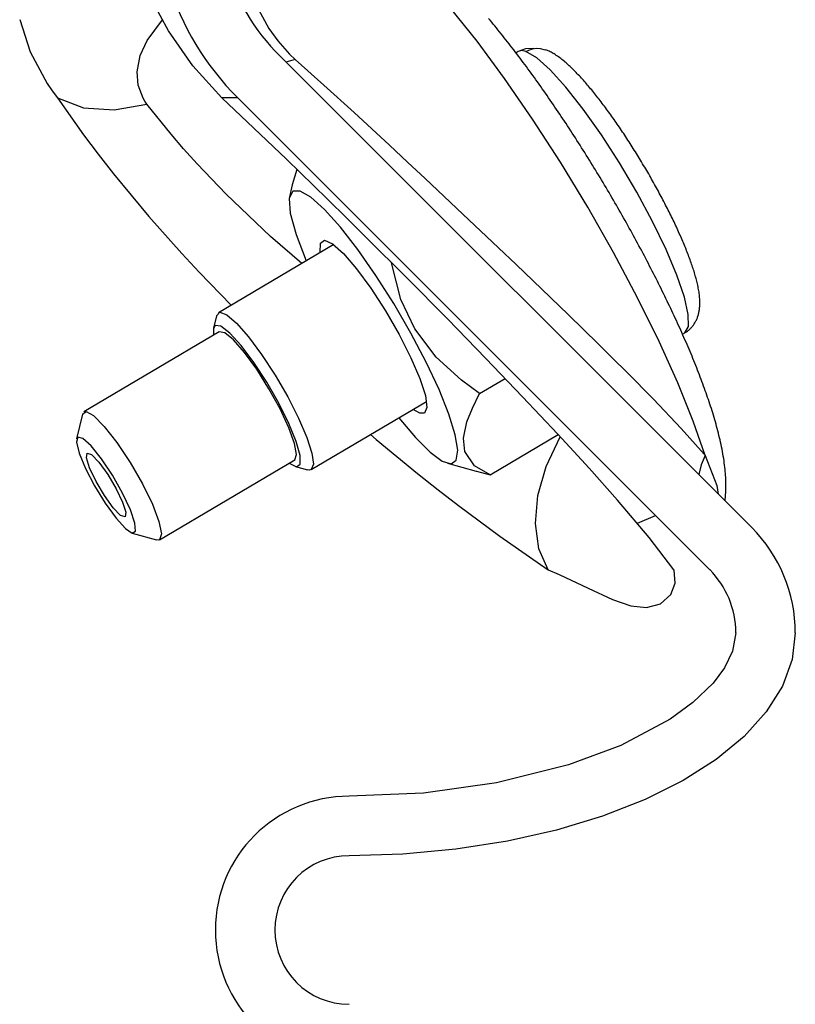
# Model space of a CAD drawing. Extents: x -1276 to 451, y 2026 to 3394.
# Tile 63 of 104: x -536.31 to -535.01, y 3187.42 to 3189.08. Entities that reach past the tile are written whole.
import ezdxf

# ---------------------------------------------------------------- set-up
doc = ezdxf.new("R2010")
doc.units = 0
doc.header["$MEASUREMENT"] = 0
doc.layers.add('SPILL-BUCKET', color=1, linetype='CONTINUOUS')

msp = doc.modelspace()

# ---------------------------------------------------------------- linework, layer by layer
at = {"layer": 'SPILL-BUCKET', "color": 8, "linetype": 'Continuous'}
for p, q in [((-536.06033, 3189.06081), (-536.08824, 3189.11304)), ((-535.91297, 3189.10402), (-535.89184, 3189.06501)), ((-535.54182, 3189.04364), (-535.58623, 3189.09911)), ((-536.31018, 3189.07986), (-536.29261, 3189.02567)), ((-536.09618, 3189.04466), (-536.07031, 3189.07948)), ((-535.51982, 3189.07862), (-535.52246, 3189.08175)), ((-535.51718, 3189.07546), (-535.51982, 3189.07862)), ((-535.51455, 3189.07228), (-535.51718, 3189.07546)), ((-535.51191, 3189.06908), (-535.51455, 3189.07228)), ((-535.50927, 3189.06587), (-535.51191, 3189.06908)), ((-536.01957, 3189.00186), (-536.06033, 3189.06081)), ((-535.89184, 3189.06501), (-535.87663, 3189.0439)), ((-535.50663, 3189.06262), (-535.50927, 3189.06587)), ((-535.50399, 3189.05936), (-535.50663, 3189.06262)), ((-535.50134, 3189.05607), (-535.50399, 3189.05936)), ((-535.4987, 3189.05277), (-535.50134, 3189.05607)), ((-535.49605, 3189.04944), (-535.4987, 3189.05277)), ((-536.1076, 3189.01946), (-536.09618, 3189.04466)), ((-535.87663, 3189.0439), (-535.85678, 3189.02182)), ((-535.49557, 3188.98103), (-535.54182, 3189.04364)), ((-535.49341, 3189.04609), (-535.49605, 3189.04944)), ((-535.49076, 3189.04272), (-535.49341, 3189.04609)), ((-535.48811, 3189.03934), (-535.49076, 3189.04272)), ((-535.48545, 3189.03592), (-535.48811, 3189.03934)), ((-535.4828, 3189.0325), (-535.48545, 3189.03592)), ((-536.29261, 3189.02567), (-536.26407, 3188.97232)), ((-536.11292, 3188.99177), (-536.1076, 3189.01946)), ((-535.85678, 3189.02182), (-535.84732, 3189.01296)), ((-535.48014, 3189.02904), (-535.4828, 3189.0325)), ((-535.47749, 3189.02558), (-535.48014, 3189.02904)), ((-535.47483, 3189.02208), (-535.47749, 3189.02558)), ((-535.47268, 3189.02624), (-535.47635, 3189.02407)), ((-535.47217, 3189.01858), (-535.47483, 3189.02208)), ((-535.47266, 3189.02626), (-535.47268, 3189.02624)), ((-535.47255, 3189.02629), (-535.47267, 3189.02623)), ((-535.47263, 3189.02627), (-535.47266, 3189.02626)), ((-535.46695, 3189.02769), (-535.47263, 3189.02627)), ((-535.47245, 3189.02638), (-535.47263, 3189.02627)), ((-535.47243, 3189.02636), (-535.47255, 3189.02629)), ((-535.46015, 3189.03096), (-535.47245, 3189.02638)), ((-535.45966, 3189.02627), (-535.46695, 3189.02769)), ((-535.447, 3189.03109), (-535.46015, 3189.03096)), ((-535.45966, 3189.02627), (-535.45496, 3189.02863)), ((-535.44162, 3189.01576), (-535.45966, 3189.02627)), ((-535.45496, 3189.02863), (-535.44882, 3189.03061)), ((-535.44882, 3189.03061), (-535.44225, 3189.03154)), ((-535.44667, 3189.03097), (-535.447, 3189.03109)), ((-535.44225, 3189.03154), (-535.4358, 3189.03134)), ((-535.4358, 3189.03134), (-535.4271, 3189.02913)), ((-535.42683, 3189.02916), (-535.42706, 3189.02924)), ((-535.42659, 3189.02908), (-535.42683, 3189.02916)), ((-535.4251, 3189.0285), (-535.42659, 3189.02908)), ((-535.42364, 3189.02789), (-535.4251, 3189.0285)), ((-535.4221, 3189.02722), (-535.42364, 3189.02789)), ((-535.42058, 3189.02652), (-535.4221, 3189.02722)), ((-535.41897, 3189.02573), (-535.42058, 3189.02652)), ((-535.41739, 3189.02491), (-535.41897, 3189.02573)), ((-535.41571, 3189.024), (-535.41739, 3189.02491)), ((-535.41405, 3189.02306), (-535.41571, 3189.024)), ((-535.41229, 3189.02201), (-535.41405, 3189.02306)), ((-535.41055, 3189.02094), (-535.41229, 3189.02201)), ((-535.40861, 3189.01967), (-535.41055, 3189.02094)), ((-535.40668, 3189.01837), (-535.40861, 3189.01967)), ((-535.85531, 3189.01034), (-535.86293, 3189.00855)), ((-535.84732, 3189.01296), (-535.85531, 3189.01034)), ((-535.84732, 3189.01296), (-535.79895, 3188.96951)), ((-535.46951, 3189.01504), (-535.47217, 3189.01858)), ((-535.46685, 3189.0115), (-535.46951, 3189.01504)), ((-535.46419, 3189.00793), (-535.46685, 3189.0115)), ((-535.46153, 3189.00434), (-535.46419, 3189.00793)), ((-535.45886, 3189.00074), (-535.46153, 3189.00434)), ((-535.41886, 3188.99543), (-535.44162, 3189.01576)), ((-535.40479, 3189.01705), (-535.40668, 3189.01837)), ((-535.40291, 3189.01568), (-535.40479, 3189.01705)), ((-535.40108, 3189.0143), (-535.40291, 3189.01568)), ((-535.39925, 3189.01288), (-535.40108, 3189.0143)), ((-535.39746, 3189.01145), (-535.39925, 3189.01288)), ((-535.39567, 3189.00999), (-535.39746, 3189.01145)), ((-535.39391, 3189.00851), (-535.39567, 3189.00999)), ((-535.39216, 3189.007), (-535.39391, 3189.00851)), ((-535.39043, 3189.00549), (-535.39216, 3189.007)), ((-535.38869, 3189.00393), (-535.39043, 3189.00549)), ((-535.38698, 3189.00237), (-535.38869, 3189.00393)), ((-536.11114, 3188.96957), (-536.11292, 3188.99177)), ((-535.97078, 3188.94806), (-536.01957, 3189.00186)), ((-535.4562, 3188.99711), (-535.45886, 3189.00074)), ((-535.45353, 3188.99347), (-535.4562, 3188.99711)), ((-535.45086, 3188.98981), (-535.45353, 3188.99347)), ((-535.4482, 3188.98613), (-535.45086, 3188.98981)), ((-535.39237, 3188.96618), (-535.41886, 3188.99543)), ((-535.38526, 3189.00076), (-535.38698, 3189.00237)), ((-535.38356, 3188.99915), (-535.38526, 3189.00076)), ((-535.38185, 3188.9975), (-535.38356, 3188.99915)), ((-535.38015, 3188.99584), (-535.38185, 3188.9975)), ((-535.37845, 3188.99414), (-535.38015, 3188.99584)), ((-535.37675, 3188.99243), (-535.37845, 3188.99414)), ((-535.37505, 3188.99068), (-535.37675, 3188.99243)), ((-535.37335, 3188.98892), (-535.37505, 3188.99068)), ((-535.37164, 3188.98712), (-535.37335, 3188.98892)), ((-535.36994, 3188.9853), (-535.37164, 3188.98712)), ((-536.26407, 3188.97232), (-536.25557, 3188.96006)), ((-535.44849, 3188.91265), (-535.49557, 3188.98103)), ((-535.44553, 3188.98243), (-535.4482, 3188.98613)), ((-535.44286, 3188.97872), (-535.44553, 3188.98243)), ((-535.4402, 3188.97499), (-535.44286, 3188.97872)), ((-535.43753, 3188.97124), (-535.4402, 3188.97499)), ((-535.43486, 3188.96747), (-535.43753, 3188.97124)), ((-535.36822, 3188.98346), (-535.36994, 3188.9853)), ((-535.36651, 3188.98159), (-535.36822, 3188.98346)), ((-535.3648, 3188.97969), (-535.36651, 3188.98159)), ((-535.36308, 3188.97778), (-535.3648, 3188.97969)), ((-535.36136, 3188.97583), (-535.36308, 3188.97778)), ((-535.35964, 3188.97386), (-535.36136, 3188.97583)), ((-535.3579, 3188.97187), (-535.35964, 3188.97386)), ((-535.35617, 3188.96985), (-535.3579, 3188.97187)), ((-535.35443, 3188.9678), (-535.35617, 3188.96985)), ((-536.25557, 3188.96006), (-536.24643, 3188.94806)), ((-536.10281, 3188.94755), (-536.11114, 3188.96957)), ((-535.79895, 3188.96951), (-535.74851, 3188.92348)), ((-535.4322, 3188.96369), (-535.43486, 3188.96747)), ((-535.42953, 3188.95989), (-535.4322, 3188.96369)), ((-535.42686, 3188.95607), (-535.42953, 3188.95989)), ((-535.4242, 3188.95224), (-535.42686, 3188.95607)), ((-535.36329, 3188.92927), (-535.39237, 3188.96618)), ((-535.35269, 3188.96574), (-535.35443, 3188.9678)), ((-535.35095, 3188.96364), (-535.35269, 3188.96574)), ((-535.3492, 3188.96153), (-535.35095, 3188.96364)), ((-535.34744, 3188.95938), (-535.3492, 3188.96153)), ((-535.34569, 3188.95722), (-535.34744, 3188.95938)), ((-535.34392, 3188.95503), (-535.34569, 3188.95722)), ((-535.34216, 3188.95282), (-535.34392, 3188.95503)), ((-536.24643, 3188.94806), (-536.203, 3188.8862)), ((-536.24643, 3188.94806), (-536.20297, 3188.93166)), ((-536.1517, 3188.92812), (-536.09637, 3188.93768)), ((-536.09981, 3188.94258), (-536.10281, 3188.94755)), ((-536.09637, 3188.93768), (-536.09981, 3188.94258)), ((-536.05594, 3188.8871), (-536.09637, 3188.93768)), ((-535.95052, 3188.94806), (-535.97078, 3188.94806)), ((-535.91692, 3188.89757), (-535.97078, 3188.94806)), ((-535.94376, 3188.94806), (-535.95052, 3188.94806)), ((-535.42154, 3188.9484), (-535.4242, 3188.95224)), ((-535.41887, 3188.94454), (-535.42154, 3188.9484)), ((-535.41621, 3188.94066), (-535.41887, 3188.94454)), ((-535.41355, 3188.93677), (-535.41621, 3188.94066)), ((-535.41089, 3188.93286), (-535.41355, 3188.93677)), ((-535.34039, 3188.95059), (-535.34216, 3188.95282)), ((-535.33862, 3188.94833), (-535.34039, 3188.95059)), ((-535.33684, 3188.94605), (-535.33862, 3188.94833)), ((-535.33506, 3188.94375), (-535.33684, 3188.94605)), ((-535.33327, 3188.94143), (-535.33506, 3188.94375)), ((-535.33149, 3188.93908), (-535.33327, 3188.94143)), ((-535.3297, 3188.93671), (-535.33149, 3188.93908)), ((-535.32791, 3188.93433), (-535.3297, 3188.93671)), ((-536.20297, 3188.93166), (-536.1517, 3188.92812)), ((-535.74851, 3188.92348), (-535.68914, 3188.86863)), ((-535.40824, 3188.92894), (-535.41089, 3188.93286)), ((-535.40558, 3188.925), (-535.40824, 3188.92894)), ((-535.40293, 3188.92106), (-535.40558, 3188.925)), ((-535.40028, 3188.91709), (-535.40293, 3188.92106)), ((-535.33289, 3188.8863), (-535.36329, 3188.92927)), ((-535.32611, 3188.93192), (-535.32791, 3188.93433)), ((-535.32432, 3188.9295), (-535.32611, 3188.93192)), ((-535.32252, 3188.92704), (-535.32432, 3188.9295)), ((-535.32072, 3188.92458), (-535.32252, 3188.92704)), ((-535.31891, 3188.92209), (-535.32072, 3188.92458)), ((-535.31711, 3188.91959), (-535.31891, 3188.92209)), ((-535.40161, 3188.83999), (-535.44849, 3188.91265)), ((-535.39763, 3188.91312), (-535.40028, 3188.91709)), ((-535.39498, 3188.90913), (-535.39763, 3188.91312)), ((-535.39234, 3188.90513), (-535.39498, 3188.90913)), ((-535.3897, 3188.90111), (-535.39234, 3188.90513)), ((-535.3153, 3188.91706), (-535.31711, 3188.91959)), ((-535.3135, 3188.91452), (-535.3153, 3188.91706)), ((-535.31169, 3188.91196), (-535.3135, 3188.91452)), ((-535.30989, 3188.90938), (-535.31169, 3188.91196)), ((-535.30808, 3188.90679), (-535.30989, 3188.90938)), ((-535.30627, 3188.90418), (-535.30808, 3188.90679)), ((-535.30446, 3188.90155), (-535.30627, 3188.90418)), ((-536.03494, 3188.86272), (-536.05594, 3188.8871)), ((-535.86204, 3188.84513), (-535.91692, 3188.89757)), ((-535.38706, 3188.89709), (-535.3897, 3188.90111)), ((-535.38442, 3188.89305), (-535.38706, 3188.89709)), ((-535.3818, 3188.889), (-535.38442, 3188.89305)), ((-535.37917, 3188.88494), (-535.3818, 3188.889)), ((-535.30266, 3188.89891), (-535.30446, 3188.90155)), ((-535.30085, 3188.89625), (-535.30266, 3188.89891)), ((-535.29905, 3188.89358), (-535.30085, 3188.89625)), ((-535.29725, 3188.89089), (-535.29905, 3188.89358)), ((-535.29544, 3188.88819), (-535.29725, 3188.89089)), ((-535.29364, 3188.88547), (-535.29544, 3188.88819)), ((-536.203, 3188.8862), (-536.17848, 3188.85359)), ((-535.37654, 3188.88086), (-535.37917, 3188.88494)), ((-535.37392, 3188.87678), (-535.37654, 3188.88086)), ((-535.37131, 3188.87269), (-535.37392, 3188.87678)), ((-535.36869, 3188.86858), (-535.37131, 3188.87269)), ((-535.30248, 3188.83914), (-535.33289, 3188.8863)), ((-535.29184, 3188.88274), (-535.29364, 3188.88547)), ((-535.29005, 3188.88), (-535.29184, 3188.88274)), ((-535.28826, 3188.87725), (-535.29005, 3188.88)), ((-535.28647, 3188.87448), (-535.28826, 3188.87725)), ((-535.28468, 3188.87171), (-535.28647, 3188.87448)), ((-535.2829, 3188.86892), (-535.28468, 3188.87171)), ((-536.01216, 3188.83739), (-536.03494, 3188.86272)), ((-535.68914, 3188.86863), (-535.65889, 3188.84046)), ((-535.36609, 3188.86447), (-535.36869, 3188.86858)), ((-535.36348, 3188.86035), (-535.36609, 3188.86447)), ((-535.36088, 3188.85622), (-535.36348, 3188.86035)), ((-535.35829, 3188.85207), (-535.36088, 3188.85622)), ((-535.28112, 3188.86612), (-535.2829, 3188.86892)), ((-535.27935, 3188.86332), (-535.28112, 3188.86612)), ((-535.27757, 3188.8605), (-535.27935, 3188.86332)), ((-535.27581, 3188.85767), (-535.27757, 3188.8605)), ((-535.27405, 3188.85484), (-535.27581, 3188.85767)), ((-535.27229, 3188.85199), (-535.27405, 3188.85484)), ((-536.17848, 3188.85359), (-536.15284, 3188.82086)), ((-535.96329, 3188.78639), (-536.01216, 3188.83739)), ((-535.793, 3188.77805), (-535.86204, 3188.84513)), ((-535.65889, 3188.84046), (-535.62912, 3188.81261)), ((-535.35594, 3188.76463), (-535.40161, 3188.83999)), ((-535.3557, 3188.84792), (-535.35829, 3188.85207)), ((-535.35312, 3188.84377), (-535.3557, 3188.84792)), ((-535.35054, 3188.8396), (-535.35312, 3188.84377)), ((-535.34797, 3188.83543), (-535.35054, 3188.8396)), ((-535.27339, 3188.78983), (-535.30248, 3188.83914)), ((-535.27054, 3188.84914), (-535.27229, 3188.85199)), ((-535.2688, 3188.84628), (-535.27054, 3188.84914)), ((-535.26706, 3188.84342), (-535.2688, 3188.84628)), ((-535.26533, 3188.84055), (-535.26706, 3188.84342)), ((-535.26361, 3188.83767), (-535.26533, 3188.84055)), ((-535.26189, 3188.83479), (-535.26361, 3188.83767)), ((-536.15284, 3188.82086), (-536.09297, 3188.74882)), ((-535.84432, 3188.82792), (-535.85216, 3188.802)), ((-535.34541, 3188.83124), (-535.34797, 3188.83543)), ((-535.34284, 3188.82705), (-535.34541, 3188.83124)), ((-535.34029, 3188.82286), (-535.34284, 3188.82705)), ((-535.33774, 3188.81866), (-535.34029, 3188.82286)), ((-535.26018, 3188.8319), (-535.26189, 3188.83479)), ((-535.25848, 3188.82901), (-535.26018, 3188.8319)), ((-535.25678, 3188.82611), (-535.25848, 3188.82901)), ((-535.25509, 3188.82321), (-535.25678, 3188.82611)), ((-535.25341, 3188.82031), (-535.25509, 3188.82321)), ((-535.62912, 3188.81261), (-535.56573, 3188.75299)), ((-535.3352, 3188.81445), (-535.33774, 3188.81866)), ((-535.33267, 3188.81023), (-535.3352, 3188.81445)), ((-535.33014, 3188.80601), (-535.33267, 3188.81023)), ((-535.32762, 3188.80179), (-535.33014, 3188.80601)), ((-535.25174, 3188.81741), (-535.25341, 3188.82031)), ((-535.25008, 3188.8145), (-535.25174, 3188.81741)), ((-535.24843, 3188.81159), (-535.25008, 3188.8145)), ((-535.24679, 3188.80868), (-535.24843, 3188.81159)), ((-535.24515, 3188.80577), (-535.24679, 3188.80868)), ((-535.24353, 3188.80286), (-535.24515, 3188.80577)), ((-535.85216, 3188.802), (-535.85738, 3188.7791)), ((-535.85109, 3188.79158), (-535.85738, 3188.7791)), ((-535.83879, 3188.79171), (-535.85109, 3188.79158)), ((-535.82081, 3188.78125), (-535.83879, 3188.79171)), ((-535.32511, 3188.79756), (-535.32762, 3188.80179)), ((-535.3226, 3188.79332), (-535.32511, 3188.79756)), ((-535.3201, 3188.78908), (-535.3226, 3188.79332)), ((-535.31761, 3188.78484), (-535.3201, 3188.78908)), ((-535.24688, 3188.74051), (-535.27339, 3188.78983)), ((-535.24192, 3188.79995), (-535.24353, 3188.80286)), ((-535.24032, 3188.79704), (-535.24192, 3188.79995)), ((-535.23872, 3188.79414), (-535.24032, 3188.79704)), ((-535.23714, 3188.79123), (-535.23872, 3188.79414)), ((-535.23558, 3188.78833), (-535.23714, 3188.79123)), ((-535.23402, 3188.78542), (-535.23558, 3188.78833)), ((-535.88891, 3188.7155), (-535.96329, 3188.78639)), ((-535.85738, 3188.7791), (-535.85564, 3188.75433)), ((-535.79797, 3188.76068), (-535.82081, 3188.78125)), ((-535.76017, 3188.74577), (-535.793, 3188.77805)), ((-535.31513, 3188.78059), (-535.31761, 3188.78484)), ((-535.31266, 3188.77634), (-535.31513, 3188.78059)), ((-535.31019, 3188.77208), (-535.31266, 3188.77634)), ((-535.30773, 3188.76783), (-535.31019, 3188.77208)), ((-535.23247, 3188.78253), (-535.23402, 3188.78542)), ((-535.23094, 3188.77963), (-535.23247, 3188.78253)), ((-535.22942, 3188.77674), (-535.23094, 3188.77963)), ((-535.22791, 3188.77386), (-535.22942, 3188.77674)), ((-535.22641, 3188.77098), (-535.22791, 3188.77386)), ((-535.77133, 3188.73096), (-535.79797, 3188.76068)), ((-535.31248, 3188.68822), (-535.35594, 3188.76463)), ((-535.30529, 3188.76357), (-535.30773, 3188.76783)), ((-535.30285, 3188.7593), (-535.30529, 3188.76357)), ((-535.30042, 3188.75504), (-535.30285, 3188.7593)), ((-535.298, 3188.75077), (-535.30042, 3188.75504)), ((-535.22493, 3188.7681), (-535.22641, 3188.77098)), ((-535.22346, 3188.76523), (-535.22493, 3188.7681)), ((-535.22201, 3188.76236), (-535.22346, 3188.76523)), ((-535.22057, 3188.75951), (-535.22201, 3188.76236)), ((-535.21914, 3188.75666), (-535.22057, 3188.75951)), ((-535.21772, 3188.75381), (-535.21914, 3188.75666)), ((-536.09297, 3188.74882), (-536.03788, 3188.68684)), ((-535.85564, 3188.75433), (-535.84597, 3188.7187)), ((-535.72677, 3188.71271), (-535.76017, 3188.74577)), ((-535.56573, 3188.75299), (-535.50577, 3188.69619)), ((-535.29558, 3188.74651), (-535.298, 3188.75077)), ((-535.29318, 3188.74224), (-535.29558, 3188.74651)), ((-535.29079, 3188.73797), (-535.29318, 3188.74224)), ((-535.22409, 3188.69333), (-535.24688, 3188.74051)), ((-535.21632, 3188.75098), (-535.21772, 3188.75381)), ((-535.21494, 3188.74815), (-535.21632, 3188.75098)), ((-535.21357, 3188.74534), (-535.21494, 3188.74815)), ((-535.21222, 3188.74253), (-535.21357, 3188.74534)), ((-535.21088, 3188.73973), (-535.21222, 3188.74253)), ((-535.20956, 3188.73694), (-535.21088, 3188.73973)), ((-535.74213, 3188.69346), (-535.77133, 3188.73096)), ((-535.28841, 3188.7337), (-535.29079, 3188.73797)), ((-535.28604, 3188.72943), (-535.28841, 3188.7337)), ((-535.28367, 3188.72516), (-535.28604, 3188.72943)), ((-535.28132, 3188.72089), (-535.28367, 3188.72516)), ((-535.20825, 3188.73416), (-535.20956, 3188.73694)), ((-535.20696, 3188.73139), (-535.20825, 3188.73416)), ((-535.20568, 3188.72863), (-535.20696, 3188.73139)), ((-535.20442, 3188.72588), (-535.20568, 3188.72863)), ((-535.20318, 3188.72315), (-535.20442, 3188.72588)), ((-535.20196, 3188.72043), (-535.20318, 3188.72315)), ((-535.83622, 3188.66991), (-535.88891, 3188.7155)), ((-535.84597, 3188.7187), (-535.8289, 3188.67423)), ((-535.80487, 3188.70388), (-535.79784, 3188.70896)), ((-535.79784, 3188.70896), (-535.78466, 3188.70311)), ((-535.66072, 3188.64671), (-535.72677, 3188.71271)), ((-535.27898, 3188.71662), (-535.28132, 3188.72089)), ((-535.27665, 3188.71235), (-535.27898, 3188.71662)), ((-535.27434, 3188.70809), (-535.27665, 3188.71235)), ((-535.27203, 3188.70382), (-535.27434, 3188.70809)), ((-535.20075, 3188.71771), (-535.20196, 3188.72043)), ((-535.19956, 3188.71502), (-535.20075, 3188.71771)), ((-535.19838, 3188.71233), (-535.19956, 3188.71502)), ((-535.19723, 3188.70966), (-535.19838, 3188.71233)), ((-535.19609, 3188.707), (-535.19723, 3188.70966)), ((-535.19497, 3188.70435), (-535.19609, 3188.707)), ((-535.78261, 3188.70161), (-535.97632, 3188.58706)), ((-535.80524, 3188.68824), (-535.80487, 3188.70388)), ((-535.78466, 3188.70311), (-535.76634, 3188.68676)), ((-535.71171, 3188.64993), (-535.74213, 3188.69346)), ((-535.50577, 3188.69619), (-535.47614, 3188.66798)), ((-535.26973, 3188.69956), (-535.27203, 3188.70382)), ((-535.26745, 3188.6953), (-535.26973, 3188.69956)), ((-535.26518, 3188.69104), (-535.26745, 3188.6953)), ((-535.26291, 3188.68679), (-535.26518, 3188.69104)), ((-535.20603, 3188.65034), (-535.22409, 3188.69333)), ((-535.19387, 3188.70172), (-535.19497, 3188.70435)), ((-535.19279, 3188.6991), (-535.19387, 3188.70172)), ((-535.19172, 3188.69649), (-535.19279, 3188.6991)), ((-535.19067, 3188.69391), (-535.19172, 3188.69649)), ((-535.18964, 3188.69133), (-535.19067, 3188.69391)), ((-535.18864, 3188.68876), (-535.18964, 3188.69133)), ((-535.18765, 3188.68621), (-535.18864, 3188.68876)), ((-536.03788, 3188.68684), (-536.00879, 3188.65548)), ((-535.76634, 3188.68676), (-535.74424, 3188.66114)), ((-535.27218, 3188.6124), (-535.31248, 3188.68822)), ((-535.26067, 3188.68254), (-535.26291, 3188.68679)), ((-535.25843, 3188.67829), (-535.26067, 3188.68254)), ((-535.2562, 3188.67404), (-535.25843, 3188.67829)), ((-535.25399, 3188.6698), (-535.2562, 3188.67404)), ((-535.18668, 3188.68369), (-535.18765, 3188.68621)), ((-535.18572, 3188.68116), (-535.18668, 3188.68369)), ((-535.18479, 3188.67866), (-535.18572, 3188.68116)), ((-535.18388, 3188.67617), (-535.18479, 3188.67866)), ((-535.18299, 3188.67369), (-535.18388, 3188.67617)), ((-535.18211, 3188.67123), (-535.18299, 3188.67369)), ((-536.00879, 3188.65548), (-535.9547, 3188.59975)), ((-535.74424, 3188.66114), (-535.72002, 3188.62817)), ((-535.66962, 3188.60929), (-535.68542, 3188.67115)), ((-535.47614, 3188.66798), (-535.44752, 3188.64061)), ((-535.25179, 3188.66556), (-535.25399, 3188.6698)), ((-535.24961, 3188.66133), (-535.25179, 3188.66556)), ((-535.24743, 3188.6571), (-535.24961, 3188.66133)), ((-535.24527, 3188.65288), (-535.24743, 3188.6571)), ((-535.18126, 3188.66878), (-535.18211, 3188.67123)), ((-535.18043, 3188.66634), (-535.18126, 3188.66878)), ((-535.17962, 3188.66392), (-535.18043, 3188.66634)), ((-535.17882, 3188.66151), (-535.17962, 3188.66392)), ((-535.17806, 3188.65912), (-535.17882, 3188.66151)), ((-535.1773, 3188.65672), (-535.17806, 3188.65912)), ((-535.17658, 3188.65435), (-535.1773, 3188.65672)), ((-535.68149, 3188.60237), (-535.71171, 3188.64993)), ((-535.59113, 3188.57625), (-535.66072, 3188.64671)), ((-535.44752, 3188.64061), (-535.38876, 3188.58406)), ((-535.24313, 3188.64866), (-535.24527, 3188.65288)), ((-535.24099, 3188.64445), (-535.24313, 3188.64866)), ((-535.23887, 3188.64024), (-535.24099, 3188.64445)), ((-535.23677, 3188.63604), (-535.23887, 3188.64024)), ((-535.19346, 3188.61339), (-535.20603, 3188.65034)), ((-535.17587, 3188.65198), (-535.17658, 3188.65435)), ((-535.17519, 3188.64963), (-535.17587, 3188.65198)), ((-535.17452, 3188.64727), (-535.17519, 3188.64963)), ((-535.17388, 3188.64493), (-535.17452, 3188.64727)), ((-535.17326, 3188.64258), (-535.17388, 3188.64493)), ((-535.17267, 3188.64026), (-535.17326, 3188.64258)), ((-535.1721, 3188.63791), (-535.17267, 3188.64026)), ((-535.72002, 3188.62817), (-535.6955, 3188.59032)), ((-535.23467, 3188.63184), (-535.23677, 3188.63604)), ((-535.23259, 3188.62766), (-535.23467, 3188.63184)), ((-535.23053, 3188.62348), (-535.23259, 3188.62766)), ((-535.22848, 3188.6193), (-535.23053, 3188.62348)), ((-535.17155, 3188.63559), (-535.1721, 3188.63791)), ((-535.17103, 3188.63324), (-535.17155, 3188.63559)), ((-535.17054, 3188.63092), (-535.17103, 3188.63324)), ((-535.17007, 3188.62857), (-535.17054, 3188.63092)), ((-535.16964, 3188.62624), (-535.17007, 3188.62857)), ((-535.16923, 3188.62389), (-535.16964, 3188.62624)), ((-535.16887, 3188.62156), (-535.16923, 3188.62389)), ((-535.64612, 3188.55996), (-535.66962, 3188.60929)), ((-535.23591, 3188.53885), (-535.27218, 3188.6124)), ((-535.22645, 3188.61513), (-535.22848, 3188.6193)), ((-535.22443, 3188.61097), (-535.22645, 3188.61513)), ((-535.22242, 3188.60682), (-535.22443, 3188.61097)), ((-535.22043, 3188.60268), (-535.22242, 3188.60682)), ((-535.18695, 3188.58409), (-535.19346, 3188.61339)), ((-535.16854, 3188.61924), (-535.16887, 3188.62156)), ((-535.16825, 3188.61694), (-535.16854, 3188.61924)), ((-535.168, 3188.61471), (-535.16825, 3188.61694)), ((-535.1678, 3188.6125), (-535.168, 3188.61471)), ((-535.16765, 3188.6104), (-535.1678, 3188.6125)), ((-535.16753, 3188.60831), (-535.16765, 3188.6104)), ((-535.16746, 3188.60637), (-535.16753, 3188.60831)), ((-535.16743, 3188.60441), (-535.16746, 3188.60637)), ((-535.6955, 3188.59032), (-535.67251, 3188.55043)), ((-535.65287, 3188.55299), (-535.68149, 3188.60237)), ((-535.21846, 3188.59854), (-535.22043, 3188.60268)), ((-535.21649, 3188.59441), (-535.21846, 3188.59854)), ((-535.21455, 3188.59029), (-535.21649, 3188.59441)), ((-535.21262, 3188.58618), (-535.21455, 3188.59029)), ((-535.16892, 3188.58818), (-535.16863, 3188.58965)), ((-535.16863, 3188.58965), (-535.16838, 3188.59111)), ((-535.16838, 3188.59111), (-535.16816, 3188.59264)), ((-535.16816, 3188.59264), (-535.16796, 3188.59417)), ((-535.16796, 3188.59417), (-535.16779, 3188.59578)), ((-535.16779, 3188.59578), (-535.16766, 3188.59738)), ((-535.16766, 3188.59738), (-535.16755, 3188.59908)), ((-535.16755, 3188.59908), (-535.16748, 3188.60078)), ((-535.16748, 3188.60078), (-535.16743, 3188.6026)), ((-535.16743, 3188.6026), (-535.16743, 3188.60441)), ((-535.9796, 3188.58185), (-535.98452, 3188.56113)), ((-535.9796, 3188.58185), (-535.97391, 3188.58783)), ((-535.97391, 3188.58783), (-535.96243, 3188.58363)), ((-535.96243, 3188.58363), (-535.94604, 3188.5696)), ((-535.55893, 3188.5433), (-535.59113, 3188.57625)), ((-535.38876, 3188.58406), (-535.33774, 3188.53437)), ((-535.2107, 3188.58208), (-535.21262, 3188.58618)), ((-535.2088, 3188.57799), (-535.2107, 3188.58208)), ((-535.20692, 3188.57391), (-535.2088, 3188.57799)), ((-535.20505, 3188.56983), (-535.20692, 3188.57391)), ((-535.18676, 3188.56372), (-535.18695, 3188.58409)), ((-535.17462, 3188.57229), (-535.17397, 3188.57353)), ((-535.17397, 3188.57353), (-535.17336, 3188.57478)), ((-535.17336, 3188.57478), (-535.17277, 3188.57605)), ((-535.17277, 3188.57605), (-535.17223, 3188.57733)), ((-535.17223, 3188.57733), (-535.1717, 3188.57864)), ((-535.1717, 3188.57864), (-535.17122, 3188.57994)), ((-535.17122, 3188.57994), (-535.17076, 3188.58128)), ((-535.17076, 3188.58128), (-535.17034, 3188.58261)), ((-535.17034, 3188.58261), (-535.16994, 3188.58399)), ((-535.16994, 3188.58399), (-535.16957, 3188.58535)), ((-535.16957, 3188.58535), (-535.16923, 3188.58677)), ((-535.16923, 3188.58677), (-535.16892, 3188.58818)), ((-535.98158, 3188.56581), (-535.9847, 3188.56025)), ((-535.9847, 3188.56025), (-535.98444, 3188.54946)), ((-535.97198, 3188.56445), (-535.98158, 3188.56581)), ((-535.95708, 3188.55279), (-535.97198, 3188.56445)), ((-535.94604, 3188.5696), (-535.92599, 3188.54679)), ((-535.61032, 3188.51264), (-535.64612, 3188.55996)), ((-535.2032, 3188.56577), (-535.20505, 3188.56983)), ((-535.20137, 3188.56171), (-535.2032, 3188.56577)), ((-535.19955, 3188.55767), (-535.20137, 3188.56171)), ((-535.19775, 3188.55363), (-535.19955, 3188.55767)), ((-535.19291, 3188.55315), (-535.18676, 3188.56372)), ((-535.18963, 3188.55528), (-535.18845, 3188.55614)), ((-535.18845, 3188.55614), (-535.18729, 3188.55704)), ((-535.18729, 3188.55704), (-535.18617, 3188.55796)), ((-535.18617, 3188.55796), (-535.18508, 3188.55892)), ((-535.18508, 3188.55892), (-535.18402, 3188.55991)), ((-535.18402, 3188.55991), (-535.18299, 3188.56093)), ((-535.18299, 3188.56093), (-535.182, 3188.56197)), ((-535.182, 3188.56197), (-535.18104, 3188.56303)), ((-535.18104, 3188.56303), (-535.18012, 3188.56412)), ((-535.18012, 3188.56412), (-535.17923, 3188.56523)), ((-535.17923, 3188.56523), (-535.17837, 3188.56636)), ((-535.17837, 3188.56636), (-535.17756, 3188.56751)), ((-535.17756, 3188.56751), (-535.17677, 3188.56869)), ((-535.17677, 3188.56869), (-535.17602, 3188.56987)), ((-535.17602, 3188.56987), (-535.1753, 3188.57108)), ((-535.1753, 3188.57108), (-535.17462, 3188.57229)), ((-535.97515, 3188.55495), (-536.20222, 3188.42067)), ((-535.96581, 3188.55337), (-535.97515, 3188.55495)), ((-535.95116, 3188.54142), (-535.96581, 3188.55337)), ((-535.93816, 3188.53186), (-535.95708, 3188.55279)), ((-535.93264, 3188.52027), (-535.95116, 3188.54142)), ((-535.92599, 3188.54679), (-535.90383, 3188.51697)), ((-535.67251, 3188.55043), (-535.65278, 3188.51149)), ((-535.62718, 3188.50408), (-535.65287, 3188.55299)), ((-535.52681, 3188.5102), (-535.55893, 3188.5433)), ((-535.19596, 3188.54961), (-535.19775, 3188.55363)), ((-535.19658, 3188.55098), (-535.19291, 3188.55315)), ((-535.19419, 3188.54559), (-535.19596, 3188.54961)), ((-535.19244, 3188.54158), (-535.19419, 3188.54559)), ((-535.19292, 3188.55317), (-535.1925, 3188.55341)), ((-535.1925, 3188.55341), (-535.19208, 3188.55365)), ((-535.19071, 3188.53759), (-535.19244, 3188.54158)), ((-535.19208, 3188.55365), (-535.19084, 3188.55444)), ((-535.19084, 3188.55444), (-535.18963, 3188.55528)), ((-535.91691, 3188.50349), (-535.93816, 3188.53186)), ((-535.33774, 3188.53437), (-535.31339, 3188.51038)), ((-535.20446, 3188.46915), (-535.23591, 3188.53885)), ((-535.18899, 3188.53361), (-535.19071, 3188.53759)), ((-535.18729, 3188.52963), (-535.18899, 3188.53361)), ((-535.1856, 3188.52567), (-535.18729, 3188.52963)), ((-535.18394, 3188.52172), (-535.1856, 3188.52567)), ((-535.91205, 3188.49199), (-535.93264, 3188.52027)), ((-535.90383, 3188.51697), (-535.88124, 3188.48241)), ((-535.65278, 3188.51149), (-535.63779, 3188.47642)), ((-535.56808, 3188.47386), (-535.61032, 3188.51264)), ((-535.46517, 3188.44589), (-535.52681, 3188.5102)), ((-535.31339, 3188.51038), (-535.29037, 3188.48749)), ((-535.18229, 3188.51778), (-535.18394, 3188.52172)), ((-535.18066, 3188.51384), (-535.18229, 3188.51778)), ((-535.17904, 3188.50993), (-535.18066, 3188.51384)), ((-535.17745, 3188.50601), (-535.17904, 3188.50993)), ((-535.89518, 3188.4702), (-535.91691, 3188.50349)), ((-535.89141, 3188.45935), (-535.91205, 3188.49199)), ((-535.60559, 3188.45791), (-535.62718, 3188.50408)), ((-535.17587, 3188.50212), (-535.17745, 3188.50601)), ((-535.17431, 3188.49823), (-535.17587, 3188.50212)), ((-535.17277, 3188.49435), (-535.17431, 3188.49823)), ((-535.17124, 3188.49048), (-535.17277, 3188.49435)), ((-535.16974, 3188.48663), (-535.17124, 3188.49048)), ((-535.88124, 3188.48241), (-535.85997, 3188.44577)), ((-535.63779, 3188.47642), (-535.62866, 3188.44785)), ((-535.55297, 3188.46239), (-535.56808, 3188.47386)), ((-535.53747, 3188.45151), (-535.49477, 3188.47677)), ((-535.29037, 3188.48749), (-535.24532, 3188.44186)), ((-535.16824, 3188.48278), (-535.16974, 3188.48663)), ((-535.16678, 3188.47894), (-535.16824, 3188.48278)), ((-535.16532, 3188.47511), (-535.16678, 3188.47894)), ((-535.16389, 3188.4713), (-535.16532, 3188.47511)), ((-535.8749, 3188.43489), (-535.89518, 3188.4702)), ((-535.87275, 3188.42554), (-535.89141, 3188.45935)), ((-535.58912, 3188.41661), (-535.60559, 3188.45791)), ((-535.53747, 3188.45151), (-535.55297, 3188.46239)), ((-535.17852, 3188.40482), (-535.20446, 3188.46915)), ((-535.16248, 3188.46748), (-535.16389, 3188.4713)), ((-535.16108, 3188.46369), (-535.16248, 3188.46748)), ((-535.1597, 3188.45989), (-535.16108, 3188.46369)), ((-535.15835, 3188.45611), (-535.1597, 3188.45989)), ((-535.85997, 3188.44577), (-535.84164, 3188.40986)), ((-535.62866, 3188.44785), (-535.62607, 3188.42792)), ((-535.54967, 3188.42688), (-535.53747, 3188.45151)), ((-535.40591, 3188.38283), (-535.46517, 3188.44589)), ((-535.24532, 3188.44186), (-535.19859, 3188.39261)), ((-535.15701, 3188.45233), (-535.15835, 3188.45611)), ((-535.15569, 3188.44856), (-535.15701, 3188.45233)), ((-535.15438, 3188.44479), (-535.15569, 3188.44856)), ((-535.15311, 3188.44105), (-535.15438, 3188.44479)), ((-535.15184, 3188.43729), (-535.15311, 3188.44105)), ((-535.85785, 3188.4007), (-535.8749, 3188.43489)), ((-535.85789, 3188.39387), (-535.87275, 3188.42554)), ((-535.82041, 3188.32342), (-535.6267, 3188.43797)), ((-535.63799, 3188.41803), (-535.64933, 3188.42459)), ((-535.62607, 3188.42792), (-535.63023, 3188.41812)), ((-535.55875, 3188.4036), (-535.54967, 3188.42688)), ((-535.1506, 3188.43355), (-535.15184, 3188.43729)), ((-535.14937, 3188.42979), (-535.1506, 3188.43355)), ((-535.14817, 3188.42606), (-535.14937, 3188.42979)), ((-535.14698, 3188.42231), (-535.14817, 3188.42606)), ((-536.2049, 3188.41642), (-536.21474, 3188.37499)), ((-536.2049, 3188.41642), (-536.19875, 3188.42128)), ((-536.19875, 3188.42128), (-536.18598, 3188.41423)), ((-536.18598, 3188.41423), (-536.168, 3188.39605)), ((-535.84164, 3188.40986), (-535.82766, 3188.37742)), ((-535.67298, 3188.41058), (-535.64508, 3188.37731)), ((-535.63023, 3188.41812), (-535.63799, 3188.41803)), ((-535.57852, 3188.38209), (-535.58912, 3188.41661)), ((-535.14583, 3188.41858), (-535.14698, 3188.42231)), ((-535.14468, 3188.41483), (-535.14583, 3188.41858)), ((-535.14356, 3188.4111), (-535.14468, 3188.41483)), ((-535.14245, 3188.40735), (-535.14356, 3188.4111)), ((-535.14137, 3188.40361), (-535.14245, 3188.40735)), ((-536.168, 3188.39605), (-536.14678, 3188.36874)), ((-535.84828, 3188.36745), (-535.85789, 3188.39387)), ((-535.84552, 3188.37061), (-535.85785, 3188.4007)), ((-535.56456, 3188.37625), (-535.55875, 3188.4036)), ((-535.19859, 3188.39261), (-535.16021, 3188.34916)), ((-535.15865, 3188.34727), (-535.17852, 3188.40482)), ((-535.14031, 3188.39984), (-535.14137, 3188.40361)), ((-535.13927, 3188.3961), (-535.14031, 3188.39984)), ((-535.13825, 3188.39231), (-535.13927, 3188.3961)), ((-535.13726, 3188.38855), (-535.13825, 3188.39231)), ((-536.21273, 3188.37817), (-536.21497, 3188.3695)), ((-536.20405, 3188.37596), (-536.21273, 3188.37817)), ((-536.1901, 3188.36315), (-536.20405, 3188.37596)), ((-535.82766, 3188.37742), (-535.81911, 3188.35095)), ((-535.72073, 3188.38257), (-535.7112, 3188.37431)), ((-535.7112, 3188.37431), (-535.64158, 3188.31692)), ((-535.64508, 3188.37731), (-535.62046, 3188.35264)), ((-535.5743, 3188.35596), (-535.57852, 3188.38209)), ((-535.56255, 3188.35385), (-535.56456, 3188.37625)), ((-535.51961, 3188.31489), (-535.40549, 3188.38238)), ((-535.42552, 3188.3289), (-535.40191, 3188.37849)), ((-535.37935, 3188.35405), (-535.40591, 3188.38283)), ((-535.13628, 3188.38473), (-535.13726, 3188.38855)), ((-535.13533, 3188.38094), (-535.13628, 3188.38473)), ((-535.1344, 3188.3771), (-535.13533, 3188.38094)), ((-535.13351, 3188.37328), (-535.1344, 3188.3771)), ((-536.21497, 3188.3695), (-536.21047, 3188.35111)), ((-536.17277, 3188.34148), (-536.1901, 3188.36315)), ((-536.14678, 3188.36874), (-536.12467, 3188.33531)), ((-535.84487, 3188.34885), (-535.84828, 3188.36745)), ((-535.83901, 3188.34729), (-535.84552, 3188.37061)), ((-535.13263, 3188.36941), (-535.13351, 3188.37328)), ((-535.13179, 3188.36555), (-535.13263, 3188.36941)), ((-535.13097, 3188.36165), (-535.13179, 3188.36555)), ((-535.1302, 3188.35776), (-535.13097, 3188.36165)), ((-535.12945, 3188.35385), (-535.1302, 3188.35776)), ((-536.21047, 3188.35111), (-536.19983, 3188.32548)), ((-536.19806, 3188.34338), (-536.19684, 3188.35129)), ((-536.19275, 3188.32639), (-536.19806, 3188.34338)), ((-536.19684, 3188.35129), (-536.18932, 3188.34855)), ((-536.18932, 3188.34855), (-536.17699, 3188.33571)), ((-536.15439, 3188.31387), (-536.17277, 3188.34148)), ((-535.84798, 3188.33991), (-535.84487, 3188.34885)), ((-535.83888, 3188.33278), (-535.83901, 3188.34729)), ((-535.81911, 3188.35095), (-535.81662, 3188.33248)), ((-535.62046, 3188.35264), (-535.60026, 3188.33773)), ((-535.57663, 3188.33943), (-535.5743, 3188.35596)), ((-535.54633, 3188.32977), (-535.56255, 3188.35385)), ((-535.35351, 3188.32567), (-535.37935, 3188.35405)), ((-535.15865, 3188.34727), (-535.16521, 3188.33134)), ((-535.16021, 3188.34916), (-535.15865, 3188.34727)), ((-535.15865, 3188.34727), (-535.13894, 3188.29693)), ((-535.12874, 3188.34995), (-535.12945, 3188.35385)), ((-535.12808, 3188.34608), (-535.12874, 3188.34995)), ((-535.12745, 3188.34221), (-535.12808, 3188.34608)), ((-535.12688, 3188.33842), (-535.12745, 3188.34221)), ((-536.19983, 3188.32548), (-536.18449, 3188.29607)), ((-536.18194, 3188.30369), (-536.19275, 3188.32639)), ((-536.17699, 3188.33571), (-536.16229, 3188.3153)), ((-536.12467, 3188.33531), (-536.1041, 3188.29945)), ((-536.07506, 3188.20563), (-535.84798, 3188.33991)), ((-535.85727, 3188.33442), (-535.84515, 3188.32836)), ((-535.84708, 3188.32872), (-535.82656, 3188.32305)), ((-535.84515, 3188.32836), (-535.83888, 3188.33278)), ((-535.81662, 3188.33248), (-535.82041, 3188.32342)), ((-535.60026, 3188.33773), (-535.58542, 3188.33325)), ((-535.59151, 3188.33399), (-535.54306, 3188.3206)), ((-535.58542, 3188.33325), (-535.57663, 3188.33943)), ((-535.51961, 3188.31489), (-535.54633, 3188.32977)), ((-535.43948, 3188.27985), (-535.42552, 3188.3289)), ((-535.30587, 3188.27202), (-535.35351, 3188.32567)), ((-535.16521, 3188.33134), (-535.16938, 3188.315)), ((-535.12635, 3188.33463), (-535.12688, 3188.33842)), ((-535.12588, 3188.33097), (-535.12635, 3188.33463)), ((-535.12545, 3188.32731), (-535.12588, 3188.33097)), ((-535.12508, 3188.32381), (-535.12545, 3188.32731)), ((-536.16229, 3188.3153), (-536.14815, 3188.29138)), ((-536.13746, 3188.28406), (-536.15439, 3188.31387)), ((-535.82314, 3188.32262), (-535.82656, 3188.32305)), ((-535.82041, 3188.32342), (-535.82314, 3188.32262)), ((-535.64158, 3188.31692), (-535.60688, 3188.28938)), ((-535.54286, 3188.32079), (-535.51961, 3188.31489)), ((-535.12475, 3188.32031), (-535.12508, 3188.32381)), ((-535.12447, 3188.31697), (-535.12475, 3188.32031)), ((-535.12423, 3188.31363), (-535.12447, 3188.31697)), ((-535.12404, 3188.31045), (-535.12423, 3188.31363)), ((-535.12389, 3188.30726), (-535.12404, 3188.31045)), ((-536.18449, 3188.29607), (-536.16653, 3188.26687)), ((-536.16779, 3188.27976), (-536.18194, 3188.30369)), ((-536.14815, 3188.29138), (-536.13734, 3188.26867)), ((-536.1041, 3188.29945), (-536.08733, 3188.26509)), ((-535.13894, 3188.29693), (-535.13671, 3188.28197)), ((-535.12378, 3188.30422), (-535.12389, 3188.30726)), ((-535.12371, 3188.30118), (-535.12378, 3188.30422)), ((-535.12378, 3188.28974), (-535.12371, 3188.29255)), ((-535.12367, 3188.29827), (-535.12371, 3188.30118)), ((-535.12371, 3188.29255), (-535.12367, 3188.29535)), ((-535.12367, 3188.29535), (-535.12367, 3188.29827)), ((-536.1531, 3188.25935), (-536.16779, 3188.27976)), ((-536.12424, 3188.25607), (-536.13746, 3188.28406)), ((-535.60688, 3188.28938), (-535.57308, 3188.26324)), ((-535.44366, 3188.23278), (-535.43948, 3188.27985)), ((-535.12485, 3188.27392), (-535.12459, 3188.2765)), ((-535.12459, 3188.2765), (-535.12437, 3188.27905)), ((-535.12437, 3188.27905), (-535.12417, 3188.28169)), ((-535.12417, 3188.28169), (-535.12401, 3188.28431)), ((-535.12401, 3188.28431), (-535.12388, 3188.28703)), ((-535.12388, 3188.28703), (-535.12378, 3188.28974)), ((-536.16653, 3188.26687), (-536.14837, 3188.2418)), ((-536.14077, 3188.24651), (-536.1531, 3188.25935)), ((-536.13734, 3188.26867), (-536.13203, 3188.25168)), ((-536.08733, 3188.26509), (-536.07621, 3188.23602)), ((-535.57308, 3188.26324), (-535.5034, 3188.2115)), ((-535.25276, 3188.20912), (-535.30587, 3188.27202)), ((-535.1252, 3188.27085), (-535.12485, 3188.27392)), ((-536.14837, 3188.2418), (-536.13246, 3188.22426)), ((-536.13325, 3188.24377), (-536.14077, 3188.24651)), ((-536.13203, 3188.25168), (-536.13325, 3188.24377)), ((-536.11654, 3188.23368), (-536.12424, 3188.25607)), ((-535.27231, 3188.2336), (-535.24185, 3188.24614)), ((-536.11539, 3188.21991), (-536.11654, 3188.23368)), ((-536.07621, 3188.23602), (-536.07196, 3188.21544)), ((-535.4378, 3188.19043), (-535.44366, 3188.23278)), ((-536.13246, 3188.22426), (-536.12095, 3188.21662)), ((-536.12112, 3188.21667), (-536.08007, 3188.20533)), ((-536.12095, 3188.21662), (-536.11539, 3188.21991)), ((-536.07196, 3188.21544), (-536.07506, 3188.20563)), ((-535.5034, 3188.2115), (-535.42225, 3188.15524)), ((-535.21098, 3188.15524), (-535.25276, 3188.20912)), ((-536.07728, 3188.20498), (-536.08007, 3188.20533)), ((-536.07506, 3188.20563), (-536.07728, 3188.20498)), ((-535.42225, 3188.15524), (-535.4378, 3188.19043)), ((-535.42225, 3188.15524), (-535.40402, 3188.14718)), ((-535.40402, 3188.14718), (-535.35488, 3188.12388)), ((-535.21066, 3188.15427), (-535.21098, 3188.15524)), ((-535.209, 3188.1325), (-535.21066, 3188.15427)), ((-535.21627, 3188.1137), (-535.209, 3188.1325)), ((-535.35488, 3188.12388), (-535.31436, 3188.10506)), ((-535.23337, 3188.0979), (-535.21627, 3188.1137)), ((-535.31436, 3188.10506), (-535.28358, 3188.09438)), ((-535.28358, 3188.09438), (-535.25734, 3188.09142)), ((-535.25734, 3188.09142), (-535.23337, 3188.0979))]:
    msp.add_line(p, q, dxfattribs=at)
at = {"layer": 'SPILL-BUCKET', "color": 1, "linetype": 'Continuous'}
for p, q in [((-535.8731, 3189.01872), (-535.08028, 3188.2259)), ((-535.94376, 3188.94806), (-535.15095, 3188.15524)), ((-535.10704, 3188.04925), (-535.11235, 3188.01833)), ((-535.00711, 3188.04925), (-535.01257, 3188.00407)), ((-535.11235, 3188.01833), (-535.12617, 3187.98998)), ((-535.01257, 3188.00407), (-535.02889, 3187.95956)), ((-535.12617, 3187.98998), (-535.14536, 3187.96462)), ((-535.14536, 3187.96462), (-535.17934, 3187.93193)), ((-535.02889, 3187.95956), (-535.05582, 3187.91636)), ((-535.17934, 3187.93193), (-535.21752, 3187.90421)), ((-535.05582, 3187.91636), (-535.09296, 3187.87509)), ((-535.21752, 3187.90421), (-535.30024, 3187.85987)), ((-535.09296, 3187.87509), (-535.13978, 3187.83637)), ((-535.30024, 3187.85987), (-535.38825, 3187.82714)), ((-535.13978, 3187.83637), (-535.1956, 3187.80074)), ((-535.38825, 3187.82714), (-535.50911, 3187.79678)), ((-535.50911, 3187.79678), (-535.63198, 3187.77975)), ((-535.1956, 3187.80074), (-535.2596, 3187.76875)), ((-535.63198, 3187.77975), (-535.7566, 3187.77443)), ((-535.2596, 3187.76875), (-535.33084, 3187.74084)), ((-535.33084, 3187.74084), (-535.40829, 3187.71742)), ((-535.40829, 3187.71742), (-535.49083, 3187.69885)), ((-535.49083, 3187.69885), (-535.57724, 3187.68539)), ((-535.57724, 3187.68539), (-535.66626, 3187.67723)), ((-535.66626, 3187.67723), (-535.7566, 3187.6745))]:
    msp.add_line(p, q, dxfattribs=at)
for centre, radius, start, end in [((-535.60812, 3189.2837), 0.47468, 115, 225), ((-535.60812, 3189.2837), 0.37474, 115, 225), ((-535.25694, 3188.04925), 0.24983, 0, 45), ((-535.25694, 3188.04925), 0.1499, 0, 45), ((-535.7566, 3187.54959), 0.22485, 90, 270), ((-535.7566, 3187.54959), 0.12491, 90, 270)]:
    msp.add_arc(centre, radius, start, end, dxfattribs=at)

doc.saveas('drawing.dxf')
